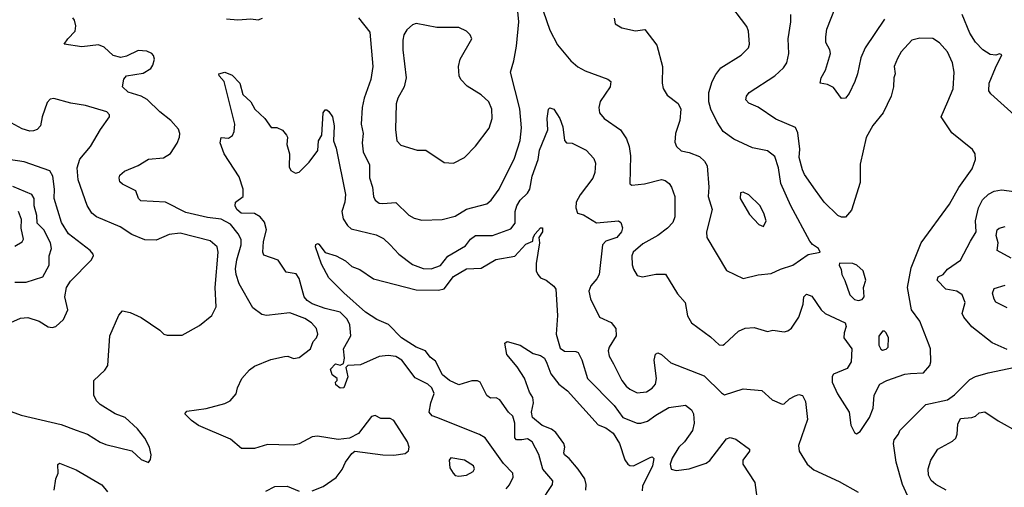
# Model space of a CAD drawing. Extents: x 1771496 to 1971148, y 471553 to 643630.
# Tile 190 of 256: x 1816461 to 1821760, y 569640 to 572157. Entities that reach past the tile are written whole.
import ezdxf

# ---------------------------------------------------------------- set-up
doc = ezdxf.new("R2010")
doc.units = 0

msp = doc.modelspace()

# ---------------------------------------------------------------- linework, layer by layer
at = {"layer": '0CON10XD'}
for points in [[(1819660, 572165), (1819666.7, 572135), (1819702.7, 572112.7), (1819775, 572098), (1819825, 572104), (1819889.7, 572019.7), (1819920.8, 571905), (1819919.2, 571815), (1819925, 571787.5), (1819945, 571750), (1820005.7, 571705.7), (1820020, 571675), (1820013.8, 571615), (1819990, 571545), (1819987.7, 571497.7), (1819996, 571475), (1820021.5, 571451.5), (1820065, 571442.1), (1820120.3, 571420.3), (1820146.2, 571396.2), (1820160.8, 571370.8), (1820170.6, 571255), (1820165.8, 571205), (1820188.7, 571135), (1820157.5, 571015), (1820160, 570985), (1820265, 570806.7), (1820354.3, 570764.3), (1820435, 570783.1), (1820505, 570790), (1820555, 570814), (1820621.8, 570835), (1820705, 570893.2), (1820770, 570905), (1820760, 570925), (1820727.6, 570947.6), (1820714.4, 570965), (1820612.2, 571155), (1820558.2, 571275), (1820545, 571360), (1820525, 571420), (1820485, 571450.6), (1820405, 571466.7), (1820305, 571514.4), (1820248.1, 571555), (1820215.7, 571605), (1820180, 571675), (1820170, 571715), (1820170.8, 571765), (1820188.6, 571825), (1820207.4, 571862.6), (1820235, 571898), (1820345, 571965.8), (1820383.8, 572005), (1820389.2, 572025), (1820384.4, 572095), (1820375, 572120), (1820266.1, 572266.1)], [(1818285, 572168), (1818345, 572090), (1818360.9, 571905), (1818350.4, 571835), (1818314.6, 571735), (1818303.8, 571685), (1818299.6, 571595), (1818310, 571545), (1818304.7, 571495), (1818310.4, 571445), (1818344.6, 571375), (1818343.8, 571305), (1818360.4, 571255), (1818365.6, 571205), (1818375, 571186.2), (1818395, 571170), (1818415, 571166.9), (1818485, 571172.9), (1818556.2, 571105), (1818585, 571088.1), (1818625, 571077.8), (1818735, 571082.2), (1818805, 571100), (1818865, 571136.8), (1818975, 571165.6), (1818998.9, 571185), (1819041.1, 571245), (1819125, 571410.8), (1819154.1, 571505.9), (1819162, 571575), (1819152.6, 571677.4), (1819102.5, 571875), (1819121.2, 571935), (1819134.7, 572015), (1819146.8, 572145), (1819141.8, 572201.8)], [(1819278.1, 572205), (1819315, 572100), (1819355, 572021.2), (1819428, 571935), (1819465, 571902.5), (1819505, 571881.4), (1819626.6, 571836.6), (1819642, 571825), (1819639.2, 571795), (1819585, 571717.5), (1819578.6, 571685), (1819582.5, 571655), (1819606, 571625), (1819694.7, 571564.7), (1819727.5, 571515), (1819741.1, 571475), (1819748.5, 571425), (1819745, 571273.3), (1819756.1, 571266.1), (1819823.6, 571273.6), (1819915, 571297.1), (1819935, 571292), (1819956, 571275), (1819970, 571255), (1819987.8, 571205), (1819986.9, 571095), (1819976.4, 571065), (1819947.5, 571035), (1819895, 570995.4), (1819815, 570949.6), (1819763.3, 570905), (1819755.6, 570885), (1819757.9, 570837.9), (1819765, 570813.3), (1819785, 570780), (1819813.6, 570773.6), (1819885, 570788), (1819936.7, 570786.7), (1820002, 570682), (1820043.3, 570635), (1820055, 570562.5), (1820076, 570525), (1820179.2, 570449.2), (1820225, 570406.2), (1820245, 570404), (1820255, 570410), (1820329.7, 570480.3), (1820365, 570495.8), (1820415, 570500.8), (1820485, 570479.2), (1820514.3, 570485.7), (1820575, 570477.1), (1820595, 570481.4), (1820615, 570495.7), (1820653.8, 570555), (1820678.1, 570625), (1820680.8, 570665), (1820695, 570680), (1820725, 570669.2), (1820775.6, 570595), (1820795.9, 570575.9), (1820903.8, 570525), (1820910, 570505), (1820898.2, 570471.8), (1820897.3, 570445), (1820940.6, 570385), (1820935.7, 570315), (1820915, 570280), (1820840.6, 570249.4), (1820834.5, 570235.5), (1820834.4, 570205), (1820862.2, 570142.2), (1820926.2, 570045), (1820933.6, 569973.6), (1820953.9, 569933.9), (1820965, 569927.5), (1820985, 569940), (1821034.4, 570015), (1821054.6, 570065.4), (1821060.4, 570135), (1821091.2, 570195), (1821127.5, 570215), (1821225, 570248.5), (1821255, 570252.5), (1821325, 570255.8), (1821359.2, 570295), (1821364.3, 570315), (1821362.5, 570385), (1821355.8, 570405), (1821305, 570534), (1821260.6, 570595), (1821240, 570715), (1821258.3, 570821.7), (1821313.1, 570955), (1821465.4, 571164.6), (1821515, 571254.2), (1821587.5, 571355), (1821606, 571405), (1821604.1, 571434.1), (1821589.1, 571459.1), (1821478.8, 571548.8), (1821420.8, 571635), (1821456.7, 571716.7), (1821484.4, 571785.6), (1821490.9, 571875), (1821481.5, 571925), (1821454.6, 571984.6), (1821412.5, 572032.5), (1821375, 572055.5), (1821305, 572057.9), (1821262.9, 572047.1), (1821205.6, 571985), (1821185, 571948.8), (1821168.1, 571905), (1821172.5, 571865), (1821165.6, 571845), (1821164.4, 571795), (1821150.6, 571745), (1821108.6, 571655), (1821052, 571588), (1821016.6, 571523.4), (1820985, 571380), (1820985, 571280), (1820938.3, 571131.7), (1820905, 571093.3), (1820885, 571093.8), (1820865, 571103.8), (1820790, 571175), (1820745, 571238.8), (1820685, 571324.4), (1820675, 571348.8), (1820656.6, 571415), (1820659.3, 571459.3), (1820648.4, 571548.4), (1820636.1, 571576.1), (1820531.5, 571621.5), (1820435, 571685.7), (1820385, 571708), (1820370, 571725), (1820372.5, 571745), (1820388, 571765), (1820525, 571854.4), (1820571.7, 571898.3), (1820590, 571925), (1820600, 571975), (1820596.4, 572055), (1820610.6, 572145), (1820611.4, 572185)], [(1821115, 572160.5), (1821011.8, 572005), (1820987.4, 571952.6), (1820970, 571865), (1820955.5, 571824.5), (1820925, 571760), (1820905, 571733.8), (1820885, 571732.5), (1820841.8, 571791.8), (1820808.3, 571808.3), (1820768.8, 571815), (1820775.6, 571845), (1820798.1, 571885), (1820824.3, 571975), (1820821.4, 571995), (1820800.5, 572035), (1820799.1, 572065), (1820805.7, 572105.7), (1820851.1, 572225)], [(1821812.9, 571645), (1821687.7, 571757.7), (1821677.8, 571775), (1821678.8, 571815), (1821712.5, 571897.5), (1821747.5, 571967.5), (1821735, 571972.5), (1821715, 571966.7), (1821685, 571970), (1821644.7, 571994.7), (1821605, 572035.7), (1821574.6, 572085), (1821533.5, 572185)], [(1818035, 569620.8), (1818095, 569644), (1818165, 569692), (1818196, 569735), (1818213.8, 569775), (1818248.8, 569821.2), (1818265, 569833.3), (1818415, 569814), (1818475, 569812.5), (1818535, 569821.2), (1818553.6, 569836.4), (1818557.5, 569855), (1818548, 569885), (1818475, 570000), (1818455, 570010), (1818405, 570009.2), (1818375, 570026.2), (1818355, 570020), (1818285, 569930), (1818236.4, 569903.6), (1818175, 569897.5), (1818064.2, 569915.8), (1818035, 569911.2), (1817965.9, 569874.1), (1817935, 569866), (1817855, 569868), (1817795, 569870), (1817725, 569849.2), (1817655, 569848.8), (1817595, 569899.2), (1817422.8, 569972.8), (1817385, 569999.4), (1817350, 570035), (1817361.3, 570048.7), (1817465, 570064.2), (1817565, 570091.4), (1817593.3, 570105), (1817627, 570143), (1817634.2, 570175.8), (1817656.7, 570225), (1817698.3, 570271.7), (1817725, 570291.2), (1817813, 570327), (1817885.6, 570344.4), (1817905, 570345.6), (1817935, 570333.1), (1817965, 570338.1), (1818025.4, 570384.6), (1818040.8, 570425), (1818058.6, 570445), (1818065.6, 570465), (1818058.1, 570495), (1818031.1, 570525), (1817995, 570548.9), (1817915, 570579.2), (1817790, 570565), (1817765, 570569.6), (1817716.3, 570606.3), (1817642.9, 570735), (1817626.1, 570785), (1817622.7, 570815), (1817630, 570865), (1817653.1, 570945), (1817653.6, 570973.6), (1817637.5, 571005), (1817595, 571056.3), (1817545, 571083.5), (1817471.8, 571091.8), (1817355, 571118.4), (1817245.4, 571175.4), (1817112.2, 571182.2), (1817100, 571195), (1817086.2, 571235), (1817015, 571270.8), (1817000.8, 571285), (1816996.2, 571305), (1817000.5, 571319.5), (1817025, 571340.8), (1817097.9, 571372.1), (1817155, 571406), (1817235, 571413.8), (1817272.7, 571437.3), (1817308.3, 571491.7), (1817321.2, 571525), (1817323.8, 571545), (1817315, 571568), (1817274.5, 571615), (1817215, 571660.4), (1817146.8, 571726.8), (1817115, 571744.6), (1817045, 571766.9), (1817013.8, 571795), (1817022.3, 571837.7), (1817035.9, 571854.1), (1817125, 571870), (1817166.7, 571895), (1817177.8, 571912.2), (1817186.2, 571945), (1817181.1, 571965), (1817171.4, 571975), (1817145, 571987.3), (1817099.1, 571990.9), (1817035, 571960.6), (1817005, 571954.2), (1816965, 571964.2), (1816915, 572008.6), (1816885, 572021.9), (1816795, 572011.2), (1816700, 572025), (1816720, 572055), (1816760, 572095), (1816763.3, 572125), (1816756.2, 572155), (1816747.3, 572167.3)], [(1817575, 572162.2), (1817635, 572156), (1817705, 572162.5), (1817745, 572156.7), (1817767.5, 572165)], [(1818795, 571384), (1818855, 571416), (1818914.5, 571475.5), (1818987, 571573), (1819004.4, 571625), (1819002.2, 571675), (1818985.3, 571715.3), (1818945, 571753.1), (1818869.8, 571799.8), (1818835.8, 571835), (1818826.9, 571855), (1818823.1, 571905), (1818831.4, 571945), (1818894, 572055), (1818886, 572075), (1818865, 572095.7), (1818825, 572114.3), (1818705.9, 572115.9), (1818595, 572136.2), (1818575, 572130), (1818545, 572103.3), (1818529.4, 572075), (1818523.6, 572046.4), (1818523.8, 571995), (1818541.5, 571845), (1818529.5, 571795), (1818495.5, 571735), (1818487.3, 571705), (1818484.5, 571565.5), (1818490, 571505), (1818511.7, 571481.7), (1818600, 571455), (1818647.5, 571455), (1818745, 571388.8), (1818795, 571384)], [(1819079.2, 569630.8), (1819097.6, 569652.4), (1819116.5, 569695), (1819115.6, 569715), (1819065, 569767.5), (1818965.7, 569905.7), (1818935, 569924.7), (1818705.8, 570015.8), (1818681.9, 570025), (1818665.5, 570045), (1818673.2, 570095), (1818692.7, 570145), (1818680, 570175), (1818658.6, 570195), (1818588.8, 570228.8), (1818518.5, 570325), (1818485, 570344.5), (1818445, 570349.2), (1818395, 570343.8), (1818295, 570299.7), (1818227.5, 570295), (1818216.7, 570285), (1818227.1, 570235), (1818205.7, 570175), (1818185, 570172.5), (1818161.7, 570191.7), (1818160, 570205), (1818170, 570215), (1818170, 570225), (1818142.5, 570245), (1818134, 570275), (1818160, 570305), (1818185, 570297.5), (1818203.8, 570306.2), (1818209.7, 570335), (1818204.7, 570385), (1818242.8, 570455), (1818238.8, 570515), (1818223.3, 570545), (1818185, 570582.4), (1818105, 570601.9), (1818035, 570627.8), (1818007.5, 570645), (1817991.8, 570665), (1817964.6, 570764.6), (1817948.8, 570788.8), (1817895, 570797.5), (1817851.8, 570861.8), (1817775, 570890), (1817770.5, 570905), (1817773.8, 570963.8), (1817789.5, 571025), (1817777.9, 571067.9), (1817755, 571095.4), (1817725, 571114.5), (1817652.9, 571115), (1817630.4, 571135), (1817620.4, 571155), (1817623.3, 571175), (1817664.4, 571205), (1817663.5, 571245), (1817641.5, 571311.5), (1817561.5, 571435), (1817540.8, 571495), (1817545, 571522.5), (1817585, 571520), (1817605.8, 571534.2), (1817616.2, 571555), (1817618.8, 571595), (1817560.8, 571825), (1817534, 571855), (1817533.3, 571865), (1817565, 571873.8), (1817605, 571858), (1817645.4, 571815.4), (1817661.9, 571755), (1817704.5, 571714.5), (1817726, 571675), (1817780, 571625), (1817815, 571577.5), (1817845, 571576.7), (1817875, 571562.5), (1817897.5, 571535), (1817902.5, 571525), (1817898.8, 571485), (1817914, 571435), (1817911.2, 571365), (1817920, 571345), (1817945, 571331.2), (1817965, 571336.2), (1818019.5, 571390.5), (1818065, 571453.3), (1818070, 571505), (1818087.8, 571535), (1818094.6, 571655.4), (1818105, 571672), (1818115, 571672.5), (1818125, 571663.1), (1818144.6, 571634.6), (1818152.9, 571585), (1818150, 571505), (1818163.8, 571465), (1818214.5, 571215.5), (1818211.8, 571175), (1818195.4, 571125), (1818201.8, 571085), (1818225, 571049.5), (1818245, 571031.8), (1818379.5, 570999.5), (1818418.3, 570978.3), (1818455, 570944.4), (1818502.5, 570895), (1818575, 570838.5), (1818633.2, 570816.8), (1818675, 570815.5), (1818725, 570833.8), (1818765.7, 570884.3), (1818861.2, 570938.8), (1818887.8, 570975), (1818914.7, 570995.3), (1819005, 570996.2), (1819105, 571030.9), (1819128.4, 571061.6), (1819128, 571125), (1819136.1, 571155), (1819155, 571185.5), (1819195, 571223.3), (1819207.5, 571245), (1819219.8, 571315), (1819252.2, 571405), (1819259.5, 571455), (1819302.9, 571565), (1819300.4, 571625), (1819308, 571675), (1819315, 571682), (1819335, 571675.8), (1819368.8, 571625), (1819385, 571580), (1819394, 571506), (1819404.4, 571494.4), (1819435, 571491.9), (1819510, 571455), (1819550.6, 571410.6), (1819560.4, 571385), (1819556.4, 571335), (1819546, 571304), (1819476.9, 571215), (1819455.6, 571175), (1819454.4, 571144.4), (1819463.3, 571115), (1819495, 571106), (1819565, 571064.4), (1819683.9, 571073.9), (1819696.2, 571065), (1819705.9, 571035.9), (1819699.2, 571015), (1819675.7, 570985), (1819615.7, 570965), (1819597.1, 570945), (1819580, 570785), (1819567.9, 570762.1), (1819534.4, 570725), (1819524.4, 570695), (1819533.1, 570655), (1819581.4, 570555), (1819645, 570526.5), (1819670, 570495), (1819672.1, 570455), (1819633.1, 570395), (1819627.9, 570375), (1819634.5, 570345), (1819656.7, 570305), (1819702.2, 570215), (1819724.4, 570185), (1819745, 570167.5), (1819785, 570148.2), (1819835, 570153.8), (1819865, 570172.7), (1819883.8, 570195), (1819888.9, 570225), (1819875.5, 570325), (1819883.6, 570356.4), (1819895, 570364.2), (1819915, 570354.4), (1819965, 570310), (1820145, 570238.9), (1820238, 570148), (1820255, 570138.1), (1820355, 570170), (1820455, 570161.2), (1820511.3, 570111.3), (1820565, 570088), (1820575, 570088.8), (1820605, 570115.6), (1820635, 570131.9), (1820655, 570139.2), (1820674.2, 570134.2), (1820690.9, 570100.9), (1820701.5, 570005), (1820653.5, 569865), (1820656.9, 569835), (1820699.4, 569765), (1820735, 569733.3), (1820871.6, 569671.6), (1820973.2, 569613.2)], [(1816415, 570046.9), (1816468.9, 570028.9), (1816685, 569978.5), (1816765, 569948.1), (1816826.3, 569926.3), (1816895, 569882.9), (1816925, 569870.6), (1817065, 569836), (1817115, 569788.8), (1817155, 569772.5), (1817165, 569790), (1817168, 569815), (1817160, 569855), (1817134, 569905), (1817095.8, 569955), (1817028, 570015), (1816975, 570035.7), (1816893.8, 570085), (1816874.2, 570105), (1816860.6, 570135), (1816859.2, 570215), (1816920, 570270), (1816936, 570295), (1816945.7, 570455), (1816994.1, 570565.9), (1817015, 570590), (1817055, 570581.2), (1817115, 570553.8), (1817215, 570486), (1817236.7, 570465), (1817255, 570458), (1817335, 570459.2), (1817429.4, 570510.6), (1817496, 570565), (1817518.7, 570611.3), (1817513.6, 570715), (1817528.7, 570905), (1817523.9, 570933.9), (1817486.6, 570966.6), (1817325, 571008), (1817265, 571000.5), (1817195, 570970), (1817135, 570971.3), (1817065, 571001.5), (1817002.2, 571042.2), (1816875, 571096.2), (1816848.9, 571115), (1816825, 571156.2), (1816776.2, 571295), (1816770.5, 571359.5), (1816784.1, 571405.9), (1816841.3, 571475), (1816896.2, 571566.2), (1816944.2, 571635), (1816944.2, 571645), (1816930.5, 571660.5), (1816815, 571695.6), (1816737, 571707), (1816645, 571732), (1816625, 571728.8), (1816609.1, 571710.9), (1816582, 571635), (1816572.5, 571585), (1816555, 571566), (1816535, 571558.1), (1816515, 571557.8), (1816475, 571570), (1816415, 571602.5)], [(1816365, 570505.5), (1816465, 570550), (1816505, 570553.6), (1816566.4, 570533.6), (1816615, 570504.2), (1816635, 570500), (1816656, 570505), (1816697, 570543), (1816719.5, 570595), (1816704.6, 570665), (1816713.6, 570715), (1816735, 570748.6), (1816845, 570862), (1816857.5, 570885), (1816855.8, 570895), (1816840.8, 570915), (1816724.6, 571005), (1816685.4, 571065), (1816646.9, 571195), (1816648.8, 571245), (1816639.2, 571315), (1816623.1, 571343.1), (1816485, 571391.8), (1816315, 571416.2)], [(1816435.5, 570744.5), (1816495.4, 570744.6), (1816585, 570771.9), (1816618.9, 570835), (1816620.5, 570885), (1816632.9, 570925), (1816627.6, 570955), (1816590.5, 571025), (1816555, 571062.5), (1816552.9, 571102.9), (1816539.8, 571155), (1816539.7, 571195), (1816526.2, 571216.2), (1816425, 571259.4)], [(1820465, 571043.3), (1820478, 571075), (1820466.9, 571115), (1820445, 571157.5), (1820385, 571213.8), (1820355, 571228.8), (1820340, 571225), (1820338.8, 571195), (1820388.3, 571108.3), (1820440, 571055), (1820465, 571043.3)], [(1821775, 570381.4), (1821695, 570417.5), (1821585, 570504.3), (1821541.9, 570555), (1821534.3, 570575), (1821550, 570635), (1821534, 570675), (1821505, 570695.6), (1821445, 570706.2), (1821398.9, 570755), (1821405, 570772.9), (1821430.8, 570785), (1821455, 570813.3), (1821525, 570862), (1821579.2, 570965), (1821608.9, 571015), (1821606.2, 571075), (1821620.7, 571145), (1821643, 571187), (1821675, 571217.7), (1821705.9, 571234.1), (1821745, 571240.3), (1821895, 571221.5)], [(1816435, 570938.1), (1816475, 570961.2), (1816481.4, 570975), (1816469.4, 571035), (1816471.2, 571081.2), (1816455.3, 571125)], [(1819164, 569896), (1819135, 569894.4), (1819125.4, 569905.4), (1819125.7, 569985.7), (1819115, 570021.9), (1819091.1, 570045), (1819045, 570111.2), (1819025, 570121.2), (1818995, 570120), (1818975, 570134), (1818940, 570205), (1818925, 570213.1), (1818895, 570213.1), (1818825, 570191.1), (1818775, 570215.3), (1818737.1, 570245), (1818698.2, 570318.2), (1818669.4, 570339.4), (1818645, 570374.3), (1818595, 570394.5), (1818516.5, 570445), (1818445.9, 570515.9), (1818383.2, 570543.2), (1818322.4, 570582.4), (1818205, 570686.5), (1818125, 570768.1), (1818085, 570841.4), (1818054, 570935), (1818055, 570947.5), (1818065, 570952.5), (1818071.7, 570948.3), (1818105, 570903.3), (1818165, 570885.8), (1818215, 570859.2), (1818248.3, 570828.3), (1818291.8, 570811.8), (1818365, 570762.7), (1818595, 570702.1), (1818715, 570700.2), (1818745, 570707.7), (1818795, 570773.8), (1818865, 570816.2), (1818945, 570819.1), (1819023.3, 570866.7), (1819125.3, 570884.7), (1819185, 570948.5), (1819222, 570965), (1819223.8, 570985), (1819234.6, 571005), (1819265, 571036), (1819275, 571036.7), (1819275.5, 571015), (1819255.8, 570985), (1819258.2, 570955), (1819240.9, 570845), (1819240.6, 570805), (1819249.2, 570785), (1819265, 570768), (1819295, 570754), (1819335, 570723.1), (1819345.9, 570705.9), (1819356.5, 570565), (1819348.8, 570465), (1819369.5, 570389.5), (1819393, 570373), (1819455, 570371.1), (1819466.9, 570365), (1819486.5, 570326.5), (1819517.9, 570225), (1819660.6, 570080.6), (1819707.1, 570015), (1819785, 569984.6), (1819805, 569984.6), (1819840.8, 569995), (1819885, 570028.8), (1819955, 570068.9), (1820045, 570081.1), (1820077.1, 570057.1), (1820087.5, 570035), (1820090.7, 569985), (1820081.8, 569945), (1820038.9, 569885), (1820008.8, 569855), (1819973.2, 569796.8), (1819961.5, 569765), (1819968.1, 569738.1), (1819995, 569730), (1820065, 569739.6), (1820155, 569770.4), (1820175, 569783.8), (1820265, 569901.4), (1820285, 569907.8), (1820315, 569899.2), (1820389.2, 569845), (1820388.1, 569835), (1820353.1, 569785), (1820353.3, 569765), (1820417.5, 569665), (1820429.2, 569585)], [(1821797.3, 570872.7), (1821722.5, 570915), (1821726.7, 570955), (1821716.9, 570995), (1821722.2, 571025), (1821732, 571035), (1821765, 571042.9)], [(1820975, 570645.7), (1820995, 570650), (1821005.7, 570665), (1821002.2, 570715), (1821015.6, 570755), (1821000, 570805), (1820967.1, 570835), (1820945, 570844.4), (1820873, 570847), (1820871.2, 570835), (1820882.7, 570812.7), (1820885.7, 570785), (1820902.9, 570752.9), (1820929.4, 570675), (1820955, 570651.1), (1820975, 570645.7)], [(1821775.5, 570605), (1821715, 570636.7), (1821705, 570652), (1821697.5, 570685), (1821705, 570710), (1821765, 570727.2)], [(1821105, 570378.8), (1821125, 570383.8), (1821136, 570395), (1821136.7, 570445), (1821125, 570471.2), (1821115, 570480), (1821105, 570480), (1821085.8, 570454.2), (1821085.7, 570405), (1821095, 570383.8), (1821105, 570378.8)], [(1819508.8, 569625), (1819509.8, 569655), (1819502.7, 569685), (1819467.7, 569737.7), (1819419.1, 569795), (1819393.9, 569815), (1819389.2, 569825), (1819394.2, 569855), (1819389.8, 569875), (1819347.4, 569935), (1819323, 569953), (1819273, 569973), (1819221.8, 570015), (1819216.2, 570045), (1819226.6, 570095), (1819222.4, 570122.4), (1819205, 570151.9), (1819177.3, 570227.3), (1819137.9, 570287.9), (1819083.1, 570355), (1819071.9, 570415), (1819085, 570424.2), (1819155, 570405.7), (1819225, 570360.8), (1819265, 570348.9), (1819285, 570334.4), (1819297.4, 570307.4), (1819320.6, 570250.6), (1819363.3, 570195), (1819408.6, 570158.6), (1819575, 569976.7), (1819615, 569959.5), (1819655, 569930.5), (1819690, 569875), (1819718, 569788), (1819734, 569765), (1819745, 569757.1), (1819765, 569755.6), (1819855, 569800), (1819865, 569802.9), (1819874.2, 569795), (1819867.3, 569755), (1819813.1, 569645), (1819811.2, 569621.2)], [(1821238.9, 569595), (1821213.3, 569655), (1821177.9, 569775), (1821163.6, 569875), (1821167.7, 569895), (1821190.9, 569925), (1821198.2, 569945), (1821337.5, 570085), (1821455, 570110), (1821492.4, 570137.6), (1821575, 570220), (1821605, 570236.7), (1821673.6, 570256.4), (1821853.6, 570293.6)], [(1821447.5, 569625), (1821391.9, 569655), (1821367.1, 569677.1), (1821352, 569705), (1821350.7, 569739.3), (1821365.5, 569785), (1821402.5, 569845), (1821482.1, 569887.9), (1821498.8, 569905), (1821506, 569925), (1821510.5, 569979.5), (1821525, 570010), (1821585.4, 570014.6), (1821605, 570022.9), (1821625, 570041.4), (1821655, 570045.7), (1821726.8, 569996.8), (1821836, 569936)], [(1819262.5, 569555), (1819328, 569655), (1819331.2, 569675), (1819277.3, 569737.3), (1819255, 569816.2), (1819220, 569885), (1819195, 569900.9), (1819164, 569896)], [(1818825, 569699.2), (1818865, 569704.4), (1818901.2, 569725), (1818908.3, 569738.3), (1818903.3, 569755), (1818855.8, 569785.8), (1818781.2, 569798.8), (1818772.5, 569785), (1818776.7, 569745), (1818793.3, 569715), (1818805, 569704), (1818825, 569699.2)], [(1816646.7, 569625), (1816656, 569685), (1816668.6, 569715), (1816666.7, 569763.3), (1816675, 569770), (1816765, 569733.5), (1816902.4, 569652.4), (1816933.1, 569615)], [(1817785, 569618), (1817835, 569644.2), (1817900, 569645), (1817965, 569618.8)]]:
    msp.add_lwpolyline(points, dxfattribs=at)

doc.saveas('drawing.dxf')
